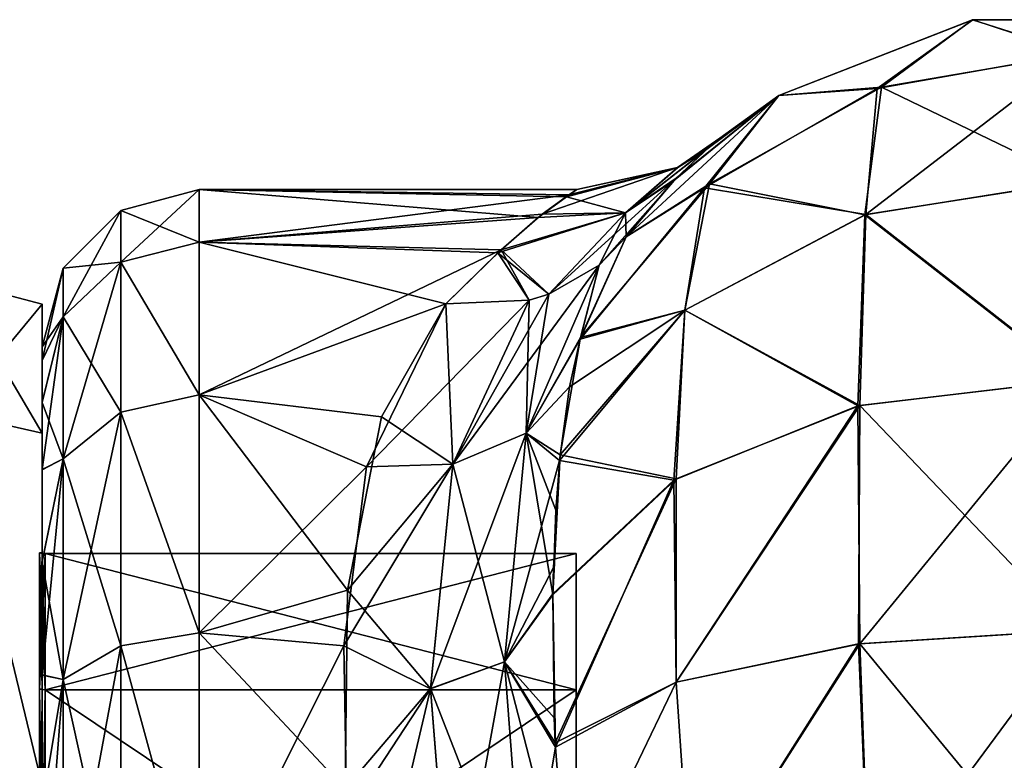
# Model space of a CAD drawing. Extents: x -23 to 470, y -1800 to 0.
# Tile 120 of 181: x -1 to 21, y -17 to 0. Entities that reach past the tile are written whole.
import ezdxf

# ---------------------------------------------------------------- set-up
doc = ezdxf.new("R2010")
doc.units = 0
doc.header["$LTSCALE"] = 41.718519
for name, color, linetype in [('1152', 7, 'CONTINUOUS'), ('1153', 7, 'CONTINUOUS'), ('1154', 7, 'CONTINUOUS'), ('1157', 7, 'CONTINUOUS'), ('1158', 7, 'CONTINUOUS'), ('1162', 7, 'CONTINUOUS'), ('1182', 7, 'CONTINUOUS'), ('1183', 7, 'CONTINUOUS'), ('1189', 7, 'CONTINUOUS'), ('388', 7, 'CONTINUOUS'), ('389', 7, 'CONTINUOUS'), ('390', 7, 'CONTINUOUS'), ('391', 7, 'CONTINUOUS'), ('394', 7, 'CONTINUOUS'), ('395', 7, 'CONTINUOUS'), ('398', 7, 'CONTINUOUS'), ('399', 7, 'CONTINUOUS'), ('570', 7, 'CONTINUOUS'), ('571', 7, 'CONTINUOUS')]:
    doc.layers.add(name, color=color, linetype=linetype)

msp = doc.modelspace()

# ---------------------------------------------------------------- linework, layer by layer
at = {"layer": '1152', "linetype": 'CONTINUOUS'}
for points in [[(16.414, -1.907, -13), (20.732, -0.217, -13), (18.602, -1.752, -18.911), (16.414, -1.907, -13)], [(18.602, -1.752, -18.911), (20.732, -0.217, -13), (23.022, -0.973, -19.163), (18.602, -1.752, -18.911)], [(20.732, -0.217, -13), (25.368, -0.217, -13), (23.022, -0.973, -19.163), (20.732, -0.217, -13)], [(18.602, -1.752, -18.911), (23.022, -0.973, -19.163), (18.354, -4.555, -24.209), (18.602, -1.752, -18.911)], [(18.354, -4.555, -24.209), (23.022, -0.973, -19.163), (23.086, -3.814, -24.747), (18.354, -4.555, -24.209)], [(14.757, -3.967, -18.194), (16.414, -1.907, -13), (18.602, -1.752, -18.911), (14.757, -3.967, -18.194)], [(14.757, -3.967, -18.194), (18.602, -1.752, -18.911), (18.354, -4.555, -24.209), (14.757, -3.967, -18.194)], [(13.009, -5.055, -13), (16.414, -1.907, -13), (14.757, -3.967, -18.194), (13.009, -5.055, -13)], [(18.354, -4.555, -24.209), (23.086, -3.814, -24.747), (23.067, -8.242, -29.179), (18.354, -4.555, -24.209)], [(11.985, -7.333, -17.103), (13.009, -5.055, -13), (14.757, -3.967, -18.194), (11.985, -7.333, -17.103)], [(11.985, -7.333, -17.103), (14.757, -3.967, -18.194), (14.32, -6.689, -22.66), (11.985, -7.333, -17.103)], [(14.32, -6.689, -22.66), (14.757, -3.967, -18.194), (18.354, -4.555, -24.209), (14.32, -6.689, -22.66)], [(14.32, -6.689, -22.66), (18.354, -4.555, -24.209), (18.217, -8.813, -28.392), (14.32, -6.689, -22.66)], [(18.217, -8.813, -28.392), (18.354, -4.555, -24.209), (23.067, -8.242, -29.179), (18.217, -8.813, -28.392)], [(11.541, -9.917, -20.179), (11.985, -7.333, -17.103), (14.32, -6.689, -22.66), (11.541, -9.917, -20.179)], [(11.541, -9.917, -20.179), (14.32, -6.689, -22.66), (14.123, -10.446, -26.145), (11.541, -9.917, -20.179)], [(14.123, -10.446, -26.145), (14.32, -6.689, -22.66), (18.217, -8.813, -28.392), (14.123, -10.446, -26.145)], [(18.217, -8.813, -28.392), (23.067, -8.242, -29.179), (23.001, -13.824, -32.022), (18.217, -8.813, -28.392)], [(14.123, -10.446, -26.145), (18.217, -8.813, -28.392), (14.127, -14.981, -28.46), (14.123, -10.446, -26.145)], [(14.127, -14.981, -28.46), (18.217, -8.813, -28.392), (18.189, -14.128, -31.087), (14.127, -14.981, -28.46)], [(18.189, -14.128, -31.087), (18.217, -8.813, -28.392), (23.001, -13.824, -32.022), (18.189, -14.128, -31.087)], [(11.442, -11.147, -21.304), (11.541, -9.917, -20.179), (11.376, -13.034, -22.732), (11.442, -11.147, -21.304)], [(11.376, -13.034, -22.732), (11.541, -9.917, -20.179), (14.123, -10.446, -26.145), (11.376, -13.034, -22.732)], [(11.376, -13.034, -22.732), (14.123, -10.446, -26.145), (11.43, -16.332, -24.539), (11.376, -13.034, -22.732)], [(11.43, -16.332, -24.539), (14.123, -10.446, -26.145), (14.127, -14.981, -28.46), (11.43, -16.332, -24.539)], [(11.408, -15.775, -24.286), (11.376, -13.034, -22.732), (11.43, -16.332, -24.539), (11.408, -15.775, -24.286)], [(18.43, -20, -32.115), (18.189, -14.128, -31.087), (23.001, -13.824, -32.022), (18.43, -20, -32.115)], [(23.05, -20, -33), (18.43, -20, -32.115), (23.001, -13.824, -32.022), (23.05, -20, -33)], [(14.464, -20, -29.584), (14.127, -14.981, -28.46), (18.189, -14.128, -31.087), (14.464, -20, -29.584)], [(18.43, -20, -32.115), (14.464, -20, -29.584), (18.189, -14.128, -31.087), (18.43, -20, -32.115)], [(11.714, -20, -25.768), (11.43, -16.332, -24.539), (14.127, -14.981, -28.46), (11.714, -20, -25.768)], [(14.464, -20, -29.584), (11.714, -20, -25.768), (14.127, -14.981, -28.46), (14.464, -20, -29.584)]]:
    msp.add_3dface(points, dxfattribs=at)
at = {"layer": '1153', "linetype": 'CONTINUOUS'}
for points in [[(16.413, -1.907, 13), (20.731, -0.217, 13), (16.414, -1.907, -13), (16.413, -1.907, 13)], [(16.414, -1.907, -13), (20.731, -0.217, 13), (20.732, -0.217, -13), (16.414, -1.907, -13)], [(20.731, -0.217, 13), (25.368, -0.217, 13), (20.732, -0.217, -13), (20.731, -0.217, 13)], [(20.732, -0.217, -13), (25.368, -0.217, 13), (25.368, -0.217, -13), (20.732, -0.217, -13)], [(13.009, -5.055, 13.001), (16.413, -1.907, 13), (14.126, -3.748, 8.423), (13.009, -5.055, 13.001)], [(13.009, -5.055, -13), (14.067, -3.808, -8.703), (16.414, -1.907, -13), (13.009, -5.055, -13)], [(14.067, -3.808, -8.703), (14.81, -3.1, -4.419), (16.414, -1.907, -13), (14.067, -3.808, -8.703)], [(14.126, -3.748, 8.423), (16.413, -1.907, 13), (14.859, -3.058, 4.003), (14.126, -3.748, 8.423)], [(15.094, -2.858, -0.227), (16.413, -1.907, 13), (14.81, -3.1, -4.419), (15.094, -2.858, -0.227)], [(14.81, -3.1, -4.419), (16.413, -1.907, 13), (16.414, -1.907, -13), (14.81, -3.1, -4.419)], [(14.859, -3.058, 4.003), (16.413, -1.907, 13), (15.094, -2.858, -0.227), (14.859, -3.058, 4.003)]]:
    msp.add_3dface(points, dxfattribs=at)
at = {"layer": '1154', "linetype": 'CONTINUOUS'}
for points in [[(16.413, -1.907, 13), (18.699, -1.717, 18.922), (20.731, -0.217, 13), (16.413, -1.907, 13)], [(18.699, -1.717, 18.922), (23.081, -0.973, 19.163), (20.731, -0.217, 13), (18.699, -1.717, 18.922)], [(20.731, -0.217, 13), (23.081, -0.973, 19.163), (25.368, -0.217, 13), (20.731, -0.217, 13)], [(18.699, -1.717, 18.922), (23.041, -3.814, 24.747), (23.081, -0.973, 19.163), (18.699, -1.717, 18.922)], [(14.868, -3.874, 18.224), (18.332, -4.562, 24.204), (18.699, -1.717, 18.922), (14.868, -3.874, 18.224)], [(14.868, -3.874, 18.224), (18.699, -1.717, 18.922), (16.413, -1.907, 13), (14.868, -3.874, 18.224)], [(18.332, -4.562, 24.204), (23.041, -3.814, 24.747), (18.699, -1.717, 18.922), (18.332, -4.562, 24.204)], [(13.009, -5.055, 13.001), (14.868, -3.874, 18.224), (16.413, -1.907, 13), (13.009, -5.055, 13.001)], [(11.994, -7.299, 17.056), (14.318, -6.691, 22.659), (14.868, -3.874, 18.224), (11.994, -7.299, 17.056)], [(11.994, -7.299, 17.056), (14.868, -3.874, 18.224), (13.009, -5.055, 13.001), (11.994, -7.299, 17.056)], [(14.318, -6.691, 22.659), (18.332, -4.562, 24.204), (14.868, -3.874, 18.224), (14.318, -6.691, 22.659)], [(18.332, -4.562, 24.204), (23.038, -8.242, 29.179), (23.041, -3.814, 24.747), (18.332, -4.562, 24.204)], [(14.318, -6.691, 22.659), (18.171, -8.825, 28.376), (18.332, -4.562, 24.204), (14.318, -6.691, 22.659)], [(18.171, -8.825, 28.376), (23.038, -8.242, 29.179), (18.332, -4.562, 24.204), (18.171, -8.825, 28.376)], [(11.528, -10.037, 20.293), (14.074, -10.476, 26.104), (14.318, -6.691, 22.659), (11.528, -10.037, 20.293)], [(11.528, -10.037, 20.293), (14.318, -6.691, 22.659), (11.749, -8.401, 18.51), (11.528, -10.037, 20.293)], [(11.749, -8.401, 18.51), (14.318, -6.691, 22.659), (11.994, -7.299, 17.056), (11.749, -8.401, 18.51)], [(14.074, -10.476, 26.104), (18.171, -8.825, 28.376), (14.318, -6.691, 22.659), (14.074, -10.476, 26.104)], [(18.171, -8.825, 28.376), (18.215, -14.124, 31.097), (23.038, -8.242, 29.179), (18.171, -8.825, 28.376)], [(18.215, -14.124, 31.097), (23.057, -13.824, 32.023), (23.038, -8.242, 29.179), (18.215, -14.124, 31.097)], [(14.074, -10.476, 26.104), (14.128, -14.981, 28.46), (18.171, -8.825, 28.376), (14.074, -10.476, 26.104)], [(14.128, -14.981, 28.46), (18.215, -14.124, 31.097), (18.171, -8.825, 28.376), (14.128, -14.981, 28.46)], [(11.376, -13.01, 22.715), (14.074, -10.476, 26.104), (11.528, -10.037, 20.293), (11.376, -13.01, 22.715)], [(11.388, -12.425, 22.306), (11.376, -13.01, 22.715), (11.528, -10.037, 20.293), (11.388, -12.425, 22.306)], [(11.376, -13.01, 22.715), (11.435, -16.426, 24.581), (14.074, -10.476, 26.104), (11.376, -13.01, 22.715)], [(11.435, -16.426, 24.581), (14.128, -14.981, 28.46), (14.074, -10.476, 26.104), (11.435, -16.426, 24.581)], [(18.215, -14.124, 31.097), (23.049, -20, 33), (23.057, -13.824, 32.023), (18.215, -14.124, 31.097)], [(14.128, -14.981, 28.46), (14.464, -20, 29.584), (18.215, -14.124, 31.097), (14.128, -14.981, 28.46)], [(14.464, -20, 29.584), (18.429, -20, 32.115), (18.215, -14.124, 31.097), (14.464, -20, 29.584)], [(18.429, -20, 32.115), (23.049, -20, 33), (18.215, -14.124, 31.097), (18.429, -20, 32.115)], [(11.435, -16.426, 24.581), (11.714, -20, 25.768), (14.128, -14.981, 28.46), (11.435, -16.426, 24.581)], [(11.714, -20, 25.768), (14.464, -20, 29.584), (14.128, -14.981, 28.46), (11.714, -20, 25.768)]]:
    msp.add_3dface(points, dxfattribs=at)
at = {"layer": '1157', "linetype": 'CONTINUOUS'}
for points in [[(0, -7.503, -0.009), (0, -7.812, -3.561), (0, -7.809, 3.545), (0, -7.503, -0.009)], [(0, -7.809, 3.545), (0, -7.812, -3.561), (0, -8.738, 7.011), (0, -7.809, 3.545)], [(0, -7.812, -3.561), (0, -8.744, -7.025), (0, -8.738, 7.011), (0, -7.812, -3.561)], [(0, -8.738, 7.011), (0, -8.744, -7.025), (0, -10.241, 10.237), (0, -8.738, 7.011)], [(0, -8.744, -7.025), (0, -10.248, -10.248), (0, -10.241, 10.237), (0, -8.744, -7.025)], [(0, -10.241, 10.237), (0, -10.248, -10.248), (0, -12.291, 13.171), (0, -10.241, 10.237)], [(0, -10.248, -10.248), (0, -12.299, -13.18), (0, -12.291, 13.171), (0, -10.248, -10.248)], [(0, -12.291, 13.171), (0, -12.299, -13.18), (0, -14.814, 15.693), (0, -12.291, 13.171)], [(0, -12.299, -13.18), (0, -14.822, -15.699), (0, -14.814, 15.693), (0, -12.299, -13.18)], [(0, -14.814, 15.693), (0, -14.822, -15.699), (0, -17.729, 17.74), (0, -14.814, 15.693)], [(0, -14.822, -15.699), (0, -17.735, -17.743), (0, -17.729, 17.74), (0, -14.822, -15.699)]]:
    msp.add_3dface(points, dxfattribs=at)
at = {"layer": '1158', "linetype": 'CONTINUOUS'}
for points in [[(11.682, -4.161, -2.779), (11.052, -4.622, -5.427), (3.5, -4, -0.001), (11.682, -4.161, -2.779)], [(3.5, -4, -0.001), (11.052, -4.622, -5.427), (3.5, -5.175, -7.417), (3.5, -4, -0.001)], [(11.909, -4.001, -0.19), (11.682, -4.161, -2.779), (3.5, -4, -0.001), (11.909, -4.001, -0.19)], [(11.735, -4.122, 2.417), (11.909, -4.001, -0.19), (3.5, -4, -0.001), (11.735, -4.122, 2.417)], [(3.5, -5.174, 7.414), (11.735, -4.122, 2.417), (3.5, -4, -0.001), (3.5, -5.174, 7.414)], [(11.142, -4.552, 5.116), (11.735, -4.122, 2.417), (3.5, -5.174, 7.414), (11.142, -4.552, 5.116)], [(10.227, -5.343, 7.915), (11.142, -4.552, 5.116), (3.5, -5.174, 7.414), (10.227, -5.343, 7.915)], [(11.052, -4.622, -5.427), (10.153, -5.409, -8.101), (3.5, -5.175, -7.417), (11.052, -4.622, -5.427)], [(3.5, -8.578, 14.099), (10.227, -5.343, 7.915), (3.5, -5.174, 7.414), (3.5, -8.578, 14.099)], [(10.153, -5.409, -8.101), (8.993, -6.547, -10.759), (3.5, -5.175, -7.417), (10.153, -5.409, -8.101)], [(3.5, -5.175, -7.417), (8.993, -6.547, -10.759), (3.5, -8.58, -14.102), (3.5, -5.175, -7.417)], [(8.993, -6.547, 10.759), (10.227, -5.343, 7.915), (3.5, -8.578, 14.099), (8.993, -6.547, 10.759)], [(3.5, -8.58, -14.102), (8.993, -6.547, -10.759), (7.558, -9.068, -14.75), (3.5, -8.58, -14.102)], [(7.227, -10.182, 16.079), (8.993, -6.547, 10.759), (3.5, -8.578, 14.099), (7.227, -10.182, 16.079)], [(3.5, -13.877, 19.404), (7.227, -10.182, 16.079), (3.5, -8.578, 14.099), (3.5, -13.877, 19.404)], [(3.5, -13.88, -19.407), (3.5, -8.58, -14.102), (6.799, -12.931, -18.68), (3.5, -13.88, -19.407)], [(6.799, -12.931, -18.68), (3.5, -8.58, -14.102), (7.558, -9.068, -14.75), (6.799, -12.931, -18.68)], [(6.722, -14.172, 19.616), (7.227, -10.182, 16.079), (3.5, -13.877, 19.404), (6.722, -14.172, 19.616)], [(6.751, -17.358, -21.511), (3.5, -13.88, -19.407), (6.799, -12.931, -18.68), (6.751, -17.358, -21.511)], [(3.5, -20.567, 22.82), (6.722, -14.172, 19.616), (3.5, -13.877, 19.404), (3.5, -20.567, 22.82)], [(3.5, -20.568, -22.82), (3.5, -13.88, -19.407), (6.751, -17.358, -21.511), (3.5, -20.568, -22.82)], [(6.789, -17.97, 21.804), (6.722, -14.172, 19.616), (3.5, -20.567, 22.82), (6.789, -17.97, 21.804)]]:
    msp.add_3dface(points, dxfattribs=at)
at = {"layer": '1162', "linetype": 'CONTINUOUS'}
for points in [[(3.5, -5.174, 7.414), (3.5, -4, -0.001), (1.75, -4.469, 0), (3.5, -5.174, 7.414)], [(3.5, -4, -0.001), (3.5, -5.175, -7.417), (1.75, -5.621, -7.271), (3.5, -4, -0.001)], [(3.5, -4, -0.001), (1.75, -5.621, -7.271), (1.75, -4.469, 0), (3.5, -4, -0.001)], [(0.468, -5.752, 0), (0.468, -6.841, 6.875), (1.75, -4.469, 0), (0.468, -5.752, 0)], [(1.75, -5.621, -7.271), (0.468, -5.752, 0), (1.75, -4.469, 0), (1.75, -5.621, -7.271)], [(1.75, -4.469, 0), (0.468, -6.841, 6.875), (1.75, -5.621, 7.271), (1.75, -4.469, 0)], [(3.5, -5.174, 7.414), (1.75, -4.469, 0), (1.75, -5.621, 7.271), (3.5, -5.174, 7.414)], [(3.5, -8.578, 14.099), (3.5, -5.174, 7.414), (1.75, -5.621, 7.271), (3.5, -8.578, 14.099)], [(3.5, -5.175, -7.417), (3.5, -8.58, -14.102), (1.75, -5.621, -7.271), (3.5, -5.175, -7.417)], [(0.468, -6.841, -6.875), (0.468, -5.752, 0), (1.75, -5.621, -7.271), (0.468, -6.841, -6.875)], [(1.75, -8.963, -13.831), (0.468, -6.841, -6.875), (1.75, -5.621, -7.271), (1.75, -8.963, -13.831)], [(0.468, -6.841, 6.875), (0.468, -10.001, 13.077), (1.75, -5.621, 7.271), (0.468, -6.841, 6.875)], [(1.75, -5.621, 7.271), (0.468, -10.001, 13.077), (1.75, -8.963, 13.831), (1.75, -5.621, 7.271)], [(3.5, -8.578, 14.099), (1.75, -5.621, 7.271), (1.75, -8.963, 13.831), (3.5, -8.578, 14.099)], [(3.5, -8.58, -14.102), (1.75, -8.963, -13.831), (1.75, -5.621, -7.271), (3.5, -8.58, -14.102)], [(0, -7.503, -0.009), (0, -7.809, 3.545), (0.468, -5.752, 0), (0, -7.503, -0.009)], [(0.468, -6.841, -6.875), (0, -7.503, -0.009), (0.468, -5.752, 0), (0.468, -6.841, -6.875)], [(0.468, -5.752, 0), (0, -7.809, 3.545), (0.468, -6.841, 6.875), (0.468, -5.752, 0)], [(0, -8.744, -7.025), (0, -7.812, -3.561), (0.468, -6.841, -6.875), (0, -8.744, -7.025)], [(0.468, -10.001, -13.077), (0, -8.744, -7.025), (0.468, -6.841, -6.875), (0.468, -10.001, -13.077)], [(0, -7.812, -3.561), (0, -7.503, -0.009), (0.468, -6.841, -6.875), (0, -7.812, -3.561)], [(0, -7.809, 3.545), (0, -8.738, 7.011), (0.468, -6.841, 6.875), (0, -7.809, 3.545)], [(0, -8.738, 7.011), (0, -10.241, 10.237), (0.468, -6.841, 6.875), (0, -8.738, 7.011)], [(0.468, -6.841, 6.875), (0, -10.241, 10.237), (0.468, -10.001, 13.077), (0.468, -6.841, 6.875)], [(0.468, -10.001, -13.077), (0.468, -6.841, -6.875), (1.75, -8.963, -13.831), (0.468, -10.001, -13.077)], [(0, -10.248, -10.248), (0, -8.744, -7.025), (0.468, -10.001, -13.077), (0, -10.248, -10.248)], [(3.5, -13.877, 19.404), (3.5, -8.578, 14.099), (1.75, -8.963, 13.831), (3.5, -13.877, 19.404)], [(3.5, -8.58, -14.102), (3.5, -13.88, -19.407), (1.75, -8.963, -13.831), (3.5, -8.58, -14.102)], [(1.75, -14.169, -19.037), (0.468, -10.001, -13.077), (1.75, -8.963, -13.831), (1.75, -14.169, -19.037)], [(0.468, -10.001, 13.077), (0.468, -14.923, 17.999), (1.75, -8.963, 13.831), (0.468, -10.001, 13.077)], [(1.75, -8.963, 13.831), (0.468, -14.923, 17.999), (1.75, -14.169, 19.037), (1.75, -8.963, 13.831)], [(3.5, -13.877, 19.404), (1.75, -8.963, 13.831), (1.75, -14.169, 19.037), (3.5, -13.877, 19.404)], [(3.5, -13.88, -19.407), (1.75, -14.169, -19.037), (1.75, -8.963, -13.831), (3.5, -13.88, -19.407)], [(0, -12.299, -13.18), (0, -10.248, -10.248), (0.468, -10.001, -13.077), (0, -12.299, -13.18)], [(0.468, -14.923, -17.999), (0, -12.299, -13.18), (0.468, -10.001, -13.077), (0.468, -14.923, -17.999)], [(0, -10.241, 10.237), (0, -12.291, 13.171), (0.468, -10.001, 13.077), (0, -10.241, 10.237)], [(0, -12.291, 13.171), (0, -14.814, 15.693), (0.468, -10.001, 13.077), (0, -12.291, 13.171)], [(0.468, -10.001, 13.077), (0, -14.814, 15.693), (0.468, -14.923, 17.999), (0.468, -10.001, 13.077)], [(0.468, -14.923, -17.999), (0.468, -10.001, -13.077), (1.75, -14.169, -19.037), (0.468, -14.923, -17.999)], [(0, -14.822, -15.699), (0, -12.299, -13.18), (0.468, -14.923, -17.999), (0, -14.822, -15.699)], [(3.5, -20.567, 22.82), (3.5, -13.877, 19.404), (1.75, -14.169, 19.037), (3.5, -20.567, 22.82)], [(3.5, -13.88, -19.407), (3.5, -20.568, -22.82), (1.75, -14.169, -19.037), (3.5, -13.88, -19.407)], [(1.75, -20.729, -22.379), (0.468, -14.923, -17.999), (1.75, -14.169, -19.037), (1.75, -20.729, -22.379)], [(0.468, -14.923, 17.999), (0.468, -21.125, 21.159), (1.75, -14.169, 19.037), (0.468, -14.923, 17.999)], [(1.75, -14.169, 19.037), (0.468, -21.125, 21.159), (1.75, -20.729, 22.379), (1.75, -14.169, 19.037)], [(3.5, -20.567, 22.82), (1.75, -14.169, 19.037), (1.75, -20.729, 22.379), (3.5, -20.567, 22.82)], [(3.5, -20.568, -22.82), (1.75, -20.729, -22.379), (1.75, -14.169, -19.037), (3.5, -20.568, -22.82)], [(0, -14.814, 15.693), (0, -17.729, 17.74), (0.468, -14.923, 17.999), (0, -14.814, 15.693)], [(0, -17.735, -17.743), (0, -14.822, -15.699), (0.468, -14.923, -17.999), (0, -17.735, -17.743)], [(0.468, -21.125, -21.159), (0, -17.735, -17.743), (0.468, -14.923, -17.999), (0.468, -21.125, -21.159)], [(0, -17.729, 17.74), (0, -20.983, 19.26), (0.468, -14.923, 17.999), (0, -17.729, 17.74)], [(0.468, -14.923, 17.999), (0, -20.983, 19.26), (0.468, -21.125, 21.159), (0.468, -14.923, 17.999)], [(0.468, -21.125, -21.159), (0.468, -14.923, -17.999), (1.75, -20.729, -22.379), (0.468, -21.125, -21.159)]]:
    msp.add_3dface(points, dxfattribs=at)
at = {"layer": '1182', "linetype": 'CONTINUOUS'}
for points in [[(14.126, -3.748, 8.423), (14.859, -3.058, 4.003), (12.994, -4.523, 7.454), (14.126, -3.748, 8.423)], [(12.994, -4.523, 7.454), (14.859, -3.058, 4.003), (14.157, -3.513, 2.593), (12.994, -4.523, 7.454)], [(14.859, -3.058, 4.003), (15.094, -2.858, -0.227), (14.157, -3.513, 2.593), (14.859, -3.058, 4.003)], [(14.157, -3.513, 2.593), (15.094, -2.858, -0.227), (14.159, -3.513, -2.594), (14.157, -3.513, 2.593)], [(15.094, -2.858, -0.227), (14.81, -3.1, -4.419), (14.159, -3.513, -2.594), (15.094, -2.858, -0.227)], [(14.81, -3.1, -4.419), (14.067, -3.808, -8.703), (12.993, -4.524, -7.456), (14.81, -3.1, -4.419)], [(14.159, -3.513, -2.594), (14.81, -3.1, -4.419), (12.993, -4.524, -7.456), (14.159, -3.513, -2.594)], [(11.735, -4.122, 2.417), (11.142, -4.552, 5.116), (14.157, -3.513, 2.593), (11.735, -4.122, 2.417)], [(11.142, -4.552, 5.116), (12.994, -4.523, 7.454), (14.157, -3.513, 2.593), (11.142, -4.552, 5.116)], [(11.682, -4.161, -2.779), (11.909, -4.001, -0.19), (14.159, -3.513, -2.594), (11.682, -4.161, -2.779)], [(11.682, -4.161, -2.779), (14.159, -3.513, -2.594), (12.993, -4.524, -7.456), (11.682, -4.161, -2.779)], [(11.909, -4.001, -0.19), (11.735, -4.122, 2.417), (14.157, -3.513, 2.593), (11.909, -4.001, -0.19)], [(11.909, -4.001, -0.19), (14.157, -3.513, 2.593), (14.159, -3.513, -2.594), (11.909, -4.001, -0.19)], [(12.411, -5.687, 12.461), (14.126, -3.748, 8.423), (11.287, -6.331, 11.72), (12.411, -5.687, 12.461)], [(11.287, -6.331, 11.72), (14.126, -3.748, 8.423), (12.994, -4.523, 7.454), (11.287, -6.331, 11.72)], [(13.009, -5.055, 13.001), (14.126, -3.748, 8.423), (12.411, -5.687, 12.461), (13.009, -5.055, 13.001)], [(14.067, -3.808, -8.703), (13.009, -5.055, -13), (12.993, -4.524, -7.456), (14.067, -3.808, -8.703)], [(11.052, -4.622, -5.427), (11.682, -4.161, -2.779), (12.993, -4.524, -7.456), (11.052, -4.622, -5.427)], [(10.153, -5.409, -8.101), (11.052, -4.622, -5.427), (12.993, -4.524, -7.456), (10.153, -5.409, -8.101)], [(11.287, -6.331, -11.72), (10.153, -5.409, -8.101), (12.993, -4.524, -7.456), (11.287, -6.331, -11.72)], [(11.142, -4.552, 5.116), (10.227, -5.343, 7.915), (12.994, -4.523, 7.454), (11.142, -4.552, 5.116)], [(10.227, -5.343, 7.915), (11.287, -6.331, 11.72), (12.994, -4.523, 7.454), (10.227, -5.343, 7.915)], [(12.411, -5.686, -12.461), (11.287, -6.331, -11.72), (12.993, -4.524, -7.456), (12.411, -5.686, -12.461)], [(13.009, -5.055, -13), (12.411, -5.686, -12.461), (12.993, -4.524, -7.456), (13.009, -5.055, -13)], [(10.227, -5.343, 7.915), (8.993, -6.547, 10.759), (10.848, -6.467, 11.488), (10.227, -5.343, 7.915)], [(8.993, -6.547, -10.759), (10.153, -5.409, -8.101), (10.848, -6.467, -11.488), (8.993, -6.547, -10.759)], [(10.153, -5.409, -8.101), (11.287, -6.331, -11.72), (10.848, -6.467, -11.488), (10.153, -5.409, -8.101)], [(10.227, -5.343, 7.915), (10.848, -6.467, 11.488), (11.287, -6.331, 11.72), (10.227, -5.343, 7.915)]]:
    msp.add_3dface(points, dxfattribs=at)
at = {"layer": '1183', "linetype": 'CONTINUOUS'}
for points in [[(11.994, -7.299, 17.056), (13.009, -5.055, 13.001), (12.411, -5.687, 12.461), (11.994, -7.299, 17.056)], [(10.784, -9.432, 17.531), (12.411, -5.687, 12.461), (9.152, -10.125, 16.607), (10.784, -9.432, 17.531)], [(9.152, -10.125, 16.607), (12.411, -5.687, 12.461), (11.287, -6.331, 11.72), (9.152, -10.125, 16.607)], [(10.784, -9.432, 17.531), (11.994, -7.299, 17.056), (12.411, -5.687, 12.461), (10.784, -9.432, 17.531)], [(10.848, -6.467, 11.488), (9.152, -10.125, 16.607), (11.287, -6.331, 11.72), (10.848, -6.467, 11.488)], [(8.993, -6.547, 10.759), (7.227, -10.182, 16.079), (10.848, -6.467, 11.488), (8.993, -6.547, 10.759)], [(7.227, -10.182, 16.079), (9.152, -10.125, 16.607), (10.848, -6.467, 11.488), (7.227, -10.182, 16.079)], [(11.749, -8.401, 18.51), (11.994, -7.299, 17.056), (10.784, -9.432, 17.531), (11.749, -8.401, 18.51)], [(11.528, -10.037, 20.293), (11.749, -8.401, 18.51), (10.784, -9.432, 17.531), (11.528, -10.037, 20.293)], [(10.301, -14.528, 21.689), (10.784, -9.432, 17.531), (8.654, -15.124, 20.724), (10.301, -14.528, 21.689)], [(8.654, -15.124, 20.724), (10.784, -9.432, 17.531), (9.152, -10.125, 16.607), (8.654, -15.124, 20.724)], [(10.301, -14.528, 21.689), (11.528, -10.037, 20.293), (10.784, -9.432, 17.531), (10.301, -14.528, 21.689)], [(11.388, -12.425, 22.306), (11.528, -10.037, 20.293), (10.301, -14.528, 21.689), (11.388, -12.425, 22.306)], [(7.227, -10.182, 16.079), (6.722, -14.172, 19.616), (9.152, -10.125, 16.607), (7.227, -10.182, 16.079)], [(6.722, -14.172, 19.616), (8.654, -15.124, 20.724), (9.152, -10.125, 16.607), (6.722, -14.172, 19.616)], [(11.376, -13.01, 22.715), (11.388, -12.425, 22.306), (10.301, -14.528, 21.689), (11.376, -13.01, 22.715)], [(11.435, -16.426, 24.581), (11.376, -13.01, 22.715), (10.301, -14.528, 21.689), (11.435, -16.426, 24.581)], [(6.722, -14.172, 19.616), (6.789, -17.97, 21.804), (8.654, -15.124, 20.724), (6.722, -14.172, 19.616)], [(9.119, -21.03, 23.383), (10.301, -14.528, 21.689), (8.654, -15.124, 20.724), (9.119, -21.03, 23.383)], [(9.119, -21.03, 23.383), (10.753, -20.516, 24.415), (10.301, -14.528, 21.689), (9.119, -21.03, 23.383)], [(10.753, -20.516, 24.415), (11.435, -16.426, 24.581), (10.301, -14.528, 21.689), (10.753, -20.516, 24.415)], [(6.789, -17.97, 21.804), (7.18, -21.379, 23.069), (8.654, -15.124, 20.724), (6.789, -17.97, 21.804)], [(7.18, -21.379, 23.069), (9.119, -21.03, 23.383), (8.654, -15.124, 20.724), (7.18, -21.379, 23.069)], [(11.714, -20, 25.768), (11.435, -16.426, 24.581), (10.753, -20.516, 24.415), (11.714, -20, 25.768)]]:
    msp.add_3dface(points, dxfattribs=at)
at = {"layer": '1189', "linetype": 'CONTINUOUS'}
for points in [[(13.009, -5.055, -13), (11.985, -7.333, -17.103), (12.411, -5.686, -12.461), (13.009, -5.055, -13)], [(12.411, -5.686, -12.461), (11.985, -7.333, -17.103), (10.784, -9.43, -17.529), (12.411, -5.686, -12.461)], [(12.411, -5.686, -12.461), (10.784, -9.43, -17.529), (11.287, -6.331, -11.72), (12.411, -5.686, -12.461)], [(11.287, -6.331, -11.72), (10.784, -9.43, -17.529), (10.848, -6.467, -11.488), (11.287, -6.331, -11.72)], [(7.558, -9.068, -14.75), (8.993, -6.547, -10.759), (9.152, -10.123, -16.605), (7.558, -9.068, -14.75)], [(8.993, -6.547, -10.759), (10.848, -6.467, -11.488), (9.152, -10.123, -16.605), (8.993, -6.547, -10.759)], [(10.848, -6.467, -11.488), (10.784, -9.43, -17.529), (9.152, -10.123, -16.605), (10.848, -6.467, -11.488)], [(11.985, -7.333, -17.103), (11.541, -9.917, -20.179), (10.784, -9.43, -17.529), (11.985, -7.333, -17.103)], [(6.799, -12.931, -18.68), (7.558, -9.068, -14.75), (9.152, -10.123, -16.605), (6.799, -12.931, -18.68)], [(10.784, -9.43, -17.529), (10.301, -14.527, -21.688), (9.152, -10.123, -16.605), (10.784, -9.43, -17.529)], [(10.784, -9.43, -17.529), (11.376, -13.034, -22.732), (10.301, -14.527, -21.688), (10.784, -9.43, -17.529)], [(11.541, -9.917, -20.179), (11.442, -11.147, -21.304), (10.784, -9.43, -17.529), (11.541, -9.917, -20.179)], [(11.442, -11.147, -21.304), (11.376, -13.034, -22.732), (10.784, -9.43, -17.529), (11.442, -11.147, -21.304)], [(6.799, -12.931, -18.68), (9.152, -10.123, -16.605), (8.654, -15.123, -20.723), (6.799, -12.931, -18.68)], [(9.152, -10.123, -16.605), (10.301, -14.527, -21.688), (8.654, -15.123, -20.723), (9.152, -10.123, -16.605)], [(6.751, -17.358, -21.511), (6.799, -12.931, -18.68), (8.654, -15.123, -20.723), (6.751, -17.358, -21.511)], [(11.376, -13.034, -22.732), (11.408, -15.775, -24.286), (10.301, -14.527, -21.688), (11.376, -13.034, -22.732)], [(10.301, -14.527, -21.688), (10.752, -20.516, -24.415), (8.654, -15.123, -20.723), (10.301, -14.527, -21.688)], [(11.43, -16.332, -24.539), (11.714, -20, -25.768), (10.301, -14.527, -21.688), (11.43, -16.332, -24.539)], [(10.301, -14.527, -21.688), (11.714, -20, -25.768), (10.752, -20.516, -24.415), (10.301, -14.527, -21.688)], [(11.408, -15.775, -24.286), (11.43, -16.332, -24.539), (10.301, -14.527, -21.688), (11.408, -15.775, -24.286)], [(6.751, -17.358, -21.511), (8.654, -15.123, -20.723), (9.119, -21.031, -23.383), (6.751, -17.358, -21.511)], [(9.119, -21.031, -23.383), (8.654, -15.123, -20.723), (10.752, -20.516, -24.415), (9.119, -21.031, -23.383)]]:
    msp.add_3dface(points, dxfattribs=at)
at = {"layer": '388', "linetype": 'CONTINUOUS'}
for points in [[(0, -12.098), (0, -15.135, -9.347), (0, -6.556), (0, -12.098)], [(0, -6.556), (0, -15.135, -9.347), (0, -9.429, -10.723), (0, -6.556)], [(0, -9.429, 10.723), (0, -12.098), (0, -6.556), (0, -9.429, 10.723)], [(0, -15.135, -9.347), (0, -23.086, -15.124), (0, -9.429, -10.723), (0, -15.135, -9.347)], [(0, -9.429, -10.723), (0, -23.086, -15.124), (0, -17.279, -18.571), (0, -9.429, -10.723)], [(0, -15.135, 9.347), (0, -12.098), (0, -9.429, 10.723), (0, -15.135, 9.347)], [(0, -23.086, 15.124), (0, -15.135, 9.347), (0, -9.429, 10.723), (0, -23.086, 15.124)], [(0, -17.279, 18.571), (0, -23.086, 15.124), (0, -9.429, 10.723), (0, -17.279, 18.571)]]:
    msp.add_3dface(points, dxfattribs=at)
at = {"layer": '389', "linetype": 'CONTINUOUS'}
for points in [[(11.9, -12.115), (11.9, -15.149, 9.337), (11.9, -43.885), (11.9, -12.115)], [(11.9, -12.115), (11.9, -43.885), (11.9, -40.851, -9.337), (11.9, -12.115)], [(11.9, -12.115), (11.9, -40.851, -9.337), (11.9, -15.149, -9.337), (11.9, -12.115)], [(11.9, -15.149, 9.337), (11.9, -23.091, 15.108), (11.9, -40.851, 9.337), (11.9, -15.149, 9.337)], [(11.9, -15.149, 9.337), (11.9, -40.851, 9.337), (11.9, -43.885), (11.9, -15.149, 9.337)], [(11.9, -40.851, -9.337), (11.9, -32.909, -15.108), (11.9, -15.149, -9.337), (11.9, -40.851, -9.337)], [(11.9, -32.909, -15.108), (11.9, -23.091, -15.108), (11.9, -15.149, -9.337), (11.9, -32.909, -15.108)]]:
    msp.add_3dface(points, dxfattribs=at)
at = {"layer": '390', "linetype": 'CONTINUOUS'}
for points in [[(11.9, -15.149, 9.337), (11.9, -12.115), (0.066, -15.149, 9.337), (11.9, -15.149, 9.337)], [(0.066, -15.149, 9.337), (11.9, -12.115), (0.066, -12.115), (0.066, -15.149, 9.337)], [(11.9, -23.091, 15.108), (11.9, -15.149, 9.337), (0.066, -23.091, 15.108), (11.9, -23.091, 15.108)], [(0.066, -23.091, 15.108), (11.9, -15.149, 9.337), (0.066, -15.149, 9.337), (0.066, -23.091, 15.108)]]:
    msp.add_3dface(points, dxfattribs=at)
at = {"layer": '391', "linetype": 'CONTINUOUS'}
for points in [[(0.066, -12.115), (11.9, -12.115), (11.9, -15.149, -9.337), (0.066, -12.115)], [(0.066, -12.115), (11.9, -15.149, -9.337), (0.066, -15.149, -9.337), (0.066, -12.115)], [(11.9, -15.149, -9.337), (11.9, -23.091, -15.108), (0.066, -15.149, -9.337), (11.9, -15.149, -9.337)], [(0.066, -15.149, -9.337), (11.9, -23.091, -15.108), (0.066, -23.091, -15.108), (0.066, -15.149, -9.337)]]:
    msp.add_3dface(points, dxfattribs=at)
at = {"layer": '394', "linetype": 'CONTINUOUS'}
for points in [[(-2.009, -8.974, 10.985), (0, -6.556), (-2.009, -6.03, 0), (-2.009, -8.974, 10.985)], [(0, -9.429, 10.723), (0, -6.556), (-2.009, -8.974, 10.985), (0, -9.429, 10.723)], [(0, -17.279, 18.571), (0, -9.429, 10.723), (-2.009, -8.974, 10.985), (0, -17.279, 18.571)], [(-2.009, -17.015, 19.026), (0, -17.279, 18.571), (-2.009, -8.974, 10.985), (-2.009, -17.015, 19.026)]]:
    msp.add_3dface(points, dxfattribs=at)
at = {"layer": '395', "linetype": 'CONTINUOUS'}
for points in [[(0, -6.556), (0, -9.429, -10.723), (-2.009, -6.03, 0), (0, -6.556)], [(-2.009, -6.03, 0), (0, -9.429, -10.723), (-2.009, -8.974, -10.985), (-2.009, -6.03, 0)], [(0, -9.429, -10.723), (0, -17.279, -18.571), (-2.009, -8.974, -10.985), (0, -9.429, -10.723)], [(-2.009, -8.974, -10.985), (0, -17.279, -18.571), (-2.009, -17.015, -19.026), (-2.009, -8.974, -10.985)]]:
    msp.add_3dface(points, dxfattribs=at)
at = {"layer": '398', "linetype": 'CONTINUOUS'}
for points in [[(0.066, -15.149, -9.337), (-0.064, -12.098), (0.001, -12.111), (0.066, -15.149, -9.337)], [(-0.064, -12.098), (0.066, -15.149, -9.337), (-0.064, -15.135, -9.347), (-0.064, -12.098)], [(0.066, -12.115), (0.066, -15.149, -9.337), (0.001, -12.111), (0.066, -12.115)], [(0.066, -15.149, -9.337), (0.066, -23.091, -15.108), (-0.064, -15.135, -9.347), (0.066, -15.149, -9.337)], [(-0.064, -15.135, -9.347), (0.066, -23.091, -15.108), (-0.064, -23.086, -15.124), (-0.064, -15.135, -9.347)]]:
    msp.add_3dface(points, dxfattribs=at)
at = {"layer": '399', "linetype": 'CONTINUOUS'}
for points in [[(0.001, -12.111), (-0.064, -12.098), (-0.064, -15.135, 9.347), (0.001, -12.111)], [(0.066, -12.115), (0.001, -12.111), (-0.064, -15.135, 9.347), (0.066, -12.115)], [(0.066, -15.149, 9.337), (0.066, -12.115), (-0.064, -15.135, 9.347), (0.066, -15.149, 9.337)], [(-0.064, -23.086, 15.124), (0.066, -15.149, 9.337), (-0.064, -15.135, 9.347), (-0.064, -23.086, 15.124)], [(0.066, -23.091, 15.108), (0.066, -15.149, 9.337), (-0.064, -23.086, 15.124), (0.066, -23.091, 15.108)]]:
    msp.add_3dface(points, dxfattribs=at)
at = {"layer": '570', "linetype": 'CONTINUOUS'}
for points in [[(0, -12.098), (0, -15.135, 9.347), (-0.064, -12.098), (0, -12.098)], [(-0.064, -12.098), (0, -15.135, 9.347), (-0.064, -15.135, 9.347), (-0.064, -12.098)], [(0, -15.135, 9.347), (0, -23.086, 15.124), (-0.064, -15.135, 9.347), (0, -15.135, 9.347)], [(0, -23.086, 15.124), (-0.064, -23.086, 15.124), (-0.064, -15.135, 9.347), (0, -23.086, 15.124)]]:
    msp.add_3dface(points, dxfattribs=at)
at = {"layer": '571', "linetype": 'CONTINUOUS'}
for points in [[(0, -15.135, -9.347), (0, -12.098), (-0.064, -15.135, -9.347), (0, -15.135, -9.347)], [(0, -12.098), (-0.064, -12.098), (-0.064, -15.135, -9.347), (0, -12.098)], [(0, -23.086, -15.124), (0, -15.135, -9.347), (-0.064, -23.086, -15.124), (0, -23.086, -15.124)], [(0, -15.135, -9.347), (-0.064, -15.135, -9.347), (-0.064, -23.086, -15.124), (0, -15.135, -9.347)]]:
    msp.add_3dface(points, dxfattribs=at)

doc.saveas('drawing.dxf')
